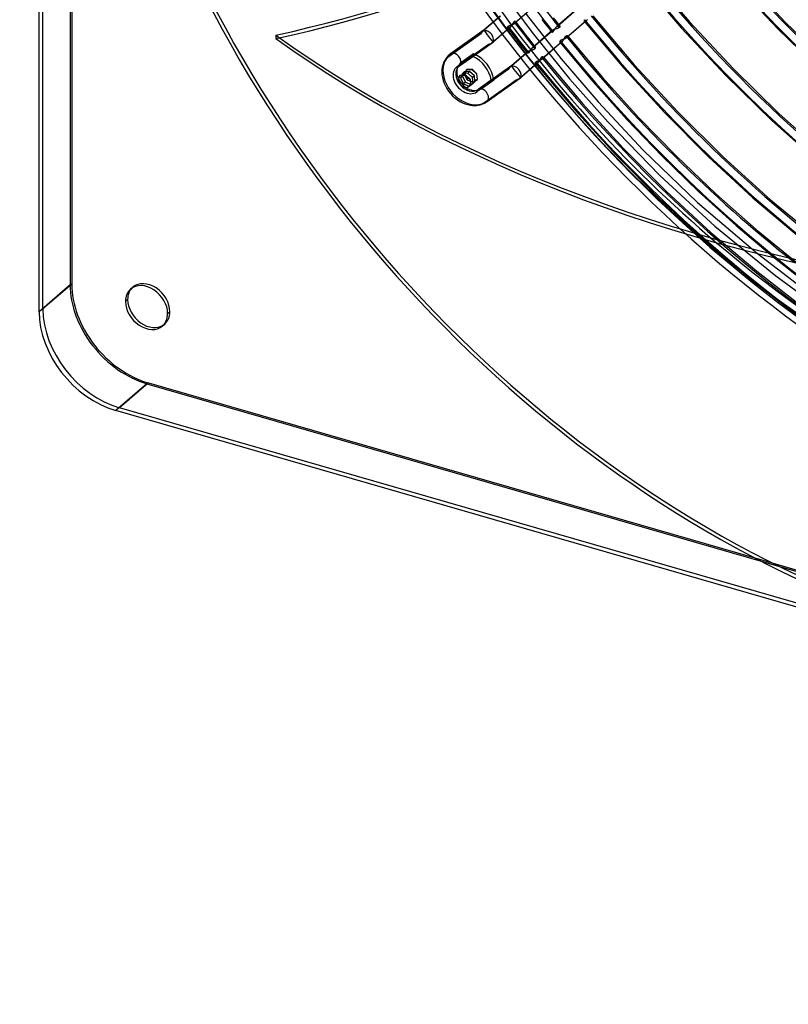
# Model space of a CAD drawing. Header units: millimetres. Extents: x -261 to 249, y -324 to 318.
# Tile 1 of 89: x -261 to -87, y -322 to -100. Entities that reach past the tile are written whole.
import ezdxf

# ---------------------------------------------------------------- set-up
doc = ezdxf.new("R2010")
doc.units = ezdxf.units.MM
doc.layers.add('MAIN-1', color=7, linetype='Continuous')
doc.layers.add('MAIN-2', color=7, linetype='Continuous')

msp = doc.modelspace()

# ---------------------------------------------------------------- linework, layer by layer
at = {"layer": 'MAIN-1'}
for p, q in [((-249.05, 302.55), (-249.05, -159.91)), ((-256.42, -166.16), (-256.42, 298.03)), ((-255.55, -165.54), (-255.55, 296.92)), ((-202.96, -103.76), (-202.95, -104.53)), ((-94.26, -153.06), (-83.02, -161.69)), ((-90.41, -154), (-82.69, -160.08)), ((-249.05, -159.91), (-255.55, -165.54)), ((-236.42, -163.41), (-236.92, -163.84)), ((-231.73, -182.23), (-238.23, -187.86)), ((-231.73, -182.23), (-94.9, -221.73)), ((225.09, -322.48), (-239.09, -188.48)), ((224.23, -321.36), (-238.23, -187.86))]:
    msp.add_line(p, q, dxfattribs=at)
for centre, major_axis, ratio, start_param, end_param in [((-50, -43.3), (-148.61, 171.6), 0.75, 0, 2.284521), ((-50, -43.3), (147.95, -170.84), 0.75, -3.141592, -0.857072), ((-278.36, 38.28), (-235.03, -2.24), 0.639927, 1.891266, 2.438799), ((-278.35, 37.51), (-235.03, -2.24), 0.639927, 1.891266, 2.438799), ((13.02, 18.54), (287.91, 2.74), 0.639927, -2.425126, -1.796807), ((-8.25, -7.14), (-147.95, 170.84), 0.75, 1.776077, 2.284521), ((-231.73, -164.91), (-13.09, 15.12), 0.75, 0.713724, 2.284521), ((-232.16, -165.22), (3.6, -4.16), 0.75, 0.713724, 3.141552), ((-232.16, -165.22), (3.6, -4.16), 0.75, 3.141552, 3.855317), ((-231.66, -164.79), (-3.6, 4.16), 0.75, 0.08026, 0.713724), ((-232.16, -165.22), (3.6, -4.16), 0.75, -2.427868, -0.000041), ((-231.66, -164.79), (-3.6, 4.16), 0.75, 0.713724, 3.061332), ((-239.09, -171.16), (13.09, -15.12), 0.75, -2.427868, -0.857072), ((-238.23, -170.54), (13.09, -15.12), 0.75, -2.427868, -0.857072), ((-232.16, -165.22), (3.6, -4.16), 0.75, -0.000041, 0.713724)]:
    msp.add_ellipse(centre, major_axis=major_axis, ratio=ratio, start_param=start_param, end_param=end_param, dxfattribs=at)
at = {"layer": 'MAIN-2'}
for p, q in [((-249.42, 304.09), (-249.42, -160.09)), ((-120.85, -91.05), (-111.4, -102.17)), ((-119.06, -89.66), (-109.64, -100.74)), ((-97.64, -90.54), (-88.04, -100.79)), ((-152.55, -93.13), (-144.84, -103.51)), ((-99.27, -92.1), (-89.63, -102.4)), ((-144.72, -97.31), (-149.09, -101.1)), ((-144.65, -97.25), (-149.02, -101.04)), ((-152.36, -99.45), (-155.98, -102.58)), ((-155.96, -102.57), (-152.3, -99.4)), ((-146.52, -98.99), (-138.6, -109.07)), ((-140.4, -99.82), (-139.68, -100.74)), ((-135.14, -97.95), (-139.52, -101.74)), ((-139.44, -101.68), (-135.07, -97.9)), ((-131.48, -99.35), (-122.11, -110.43)), ((-150.15, -102.02), (-154.24, -105.56)), ((-150.22, -102.07), (-153.89, -105.25)), ((-150.71, -101.97), (-150.7, -101.94)), ((-150.71, -101.99), (-150.71, -101.97)), ((-150.7, -102.02), (-150.71, -101.99)), ((-150.7, -101.91), (-150.69, -101.88)), ((-150.7, -101.94), (-150.7, -101.91)), ((-150.7, -102.04), (-150.7, -102.02)), ((-150.69, -102.06), (-150.7, -102.04)), ((-150.69, -101.88), (-150.67, -101.85)), ((-150.68, -102.09), (-150.69, -102.06)), ((-150.66, -102.1), (-150.68, -102.09)), ((-150.67, -101.85), (-150.66, -101.83)), ((-150.67, -102.1), (-149.97, -103.02)), ((-150.66, -101.83), (-150.64, -101.8)), ((-150.64, -102.12), (-150.66, -102.1)), ((-150.64, -101.8), (-150.61, -101.77)), ((-150.63, -102.14), (-150.64, -102.12)), ((-150.6, -102.15), (-150.63, -102.14)), ((-150.61, -101.77), (-150.58, -101.74)), ((-150.58, -102.16), (-150.6, -102.15)), ((-150.58, -101.74), (-150.55, -101.72)), ((-150.56, -102.17), (-150.58, -102.16)), ((-150.53, -102.17), (-150.56, -102.17)), ((-150.55, -101.72), (-150.51, -101.69)), ((-150.5, -102.18), (-150.53, -102.17)), ((-150.51, -101.69), (-150.46, -101.66)), ((-150.47, -102.18), (-150.5, -102.18)), ((-150.44, -102.17), (-150.47, -102.18)), ((-150.46, -101.66), (-150.42, -101.64)), ((-150.4, -102.16), (-150.44, -102.17)), ((-150.42, -101.64), (-150.37, -101.61)), ((-150.37, -102.15), (-150.4, -102.16)), ((-150.37, -101.61), (-150.31, -101.59)), ((-150.33, -102.14), (-150.37, -102.15)), ((-150.3, -102.12), (-150.33, -102.14)), ((-150.31, -101.59), (-150.26, -101.57)), ((-150.26, -102.1), (-150.3, -102.12)), ((-150.26, -101.57), (-150.2, -101.55)), ((-150.22, -102.07), (-150.26, -102.1)), ((-150.21, -102.07), (-150.22, -102.07)), ((-150.22, -102.07), (-150.22, -102.07)), ((-150.22, -102.07), (-150.22, -102.07)), ((-150.22, -102.07), (-150.22, -102.07)), ((-150.22, -102.07), (-150.22, -102.07)), ((-150.21, -102.06), (-150.21, -102.07)), ((-150.2, -102.06), (-150.21, -102.06)), ((-150.21, -102.07), (-150.21, -102.07)), ((-150.2, -101.55), (-150.14, -101.53)), ((-150.19, -102.05), (-150.2, -102.06)), ((-150.18, -102.04), (-150.19, -102.05)), ((-150.17, -102.03), (-150.18, -102.04)), ((-150.16, -102.02), (-150.17, -102.03)), ((-150.15, -102.02), (-150.16, -102.02)), ((-150.11, -101.98), (-150.15, -102.02)), ((-150.14, -101.53), (-150.08, -101.5)), ((-150.08, -101.94), (-150.11, -101.98)), ((-150.08, -101.5), (-150.02, -101.48)), ((-150.04, -101.91), (-150.08, -101.94)), ((-150, -101.86), (-150.04, -101.91)), ((-150.02, -101.48), (-149.96, -101.46)), ((-149.96, -101.82), (-150, -101.86)), ((-149.96, -101.46), (-149.9, -101.44)), ((-149.93, -101.77), (-149.96, -101.82)), ((-149.89, -101.73), (-149.93, -101.77)), ((-149.9, -101.44), (-149.83, -101.42)), ((-149.86, -101.68), (-149.89, -101.73)), ((-149.82, -101.63), (-149.86, -101.68)), ((-149.83, -101.42), (-149.77, -101.4)), ((-149.79, -101.57), (-149.82, -101.63)), ((-149.76, -101.52), (-149.79, -101.57)), ((-149.77, -101.4), (-149.7, -101.38)), ((-149.72, -101.47), (-149.76, -101.52)), ((-149.69, -101.42), (-149.72, -101.47)), ((-149.7, -101.38), (-149.64, -101.36)), ((-149.66, -101.36), (-149.69, -101.42)), ((-149.63, -101.31), (-149.66, -101.36)), ((-149.64, -101.36), (-149.58, -101.34)), ((-149.6, -101.26), (-149.63, -101.31)), ((-149.57, -101.21), (-149.6, -101.26)), ((-149.58, -101.34), (-149.52, -101.31)), ((-149.54, -101.16), (-149.57, -101.21)), ((-149.52, -101.11), (-149.54, -101.16)), ((-149.49, -101.06), (-149.52, -101.11)), ((-149.52, -101.31), (-149.46, -101.29)), ((-149.46, -101.01), (-149.49, -101.06)), ((-149.43, -100.97), (-149.46, -101.01)), ((-149.46, -101.29), (-149.4, -101.26)), ((-149.4, -100.93), (-149.43, -100.97)), ((-149.37, -100.88), (-149.4, -100.93)), ((-149.4, -101.26), (-149.34, -101.24)), ((-149.35, -100.84), (-149.37, -100.88)), ((-149.32, -100.81), (-149.35, -100.84)), ((-149.34, -101.24), (-149.29, -101.21)), ((-149.29, -100.77), (-149.32, -100.81)), ((-149.26, -100.74), (-149.29, -100.77)), ((-149.29, -101.21), (-149.23, -101.18)), ((-149.23, -100.72), (-149.26, -100.74)), ((-149.2, -100.69), (-149.23, -100.72)), ((-149.23, -101.18), (-149.18, -101.15)), ((-149.17, -100.67), (-149.2, -100.69)), ((-149.18, -101.15), (-149.14, -101.12)), ((-149.14, -100.66), (-149.17, -100.67)), ((-149.11, -100.64), (-149.14, -100.66)), ((-149.14, -101.12), (-149.09, -101.1)), ((-149.08, -100.63), (-149.11, -100.64)), ((-149.09, -101.1), (-149.08, -101.09)), ((-149.05, -100.63), (-149.08, -100.63)), ((-149.08, -101.09), (-149.07, -101.08)), ((-149.07, -101.08), (-149.06, -101.07)), ((-149.06, -101.07), (-149.05, -101.06)), ((-149.03, -100.63), (-149.05, -100.63)), ((-149.05, -101.06), (-149.03, -101.05)), ((-149, -100.63), (-149.03, -100.63)), ((-149.03, -101.05), (-149.02, -101.04)), ((-149.02, -101.04), (-148.99, -101.01)), ((-148.98, -100.63), (-149, -100.63)), ((-148.99, -101.01), (-148.96, -100.98)), ((-148.96, -100.64), (-148.98, -100.63)), ((-148.94, -100.65), (-148.96, -100.64)), ((-148.96, -100.98), (-148.94, -100.95)), ((-148.92, -100.66), (-148.94, -100.65)), ((-148.94, -100.95), (-148.92, -100.92)), ((-148.91, -100.68), (-148.92, -100.66)), ((-148.92, -100.92), (-148.9, -100.89)), ((-148.89, -100.69), (-148.91, -100.68)), ((-148.9, -100.69), (-148.19, -101.62)), ((-148.9, -100.89), (-148.89, -100.86)), ((-148.88, -100.71), (-148.89, -100.69)), ((-148.89, -100.86), (-148.88, -100.83)), ((-148.88, -100.73), (-148.88, -100.71)), ((-148.87, -100.76), (-148.88, -100.73)), ((-148.88, -100.83), (-148.87, -100.81)), ((-148.87, -100.78), (-148.87, -100.76)), ((-148.87, -100.81), (-148.87, -100.78)), ((-148.19, -101.62), (-147.48, -102.55)), ((-142.98, -100.19), (-142.18, -101.21)), ((-142.18, -101.21), (-141.47, -102.12)), ((-141.47, -102.12), (-140.75, -103.02)), ((-139.92, -102.24), (-139.88, -102.18)), ((-139.88, -102.18), (-139.84, -102.12)), ((-139.84, -102.12), (-139.81, -102.07)), ((-139.81, -102.07), (-139.77, -102.02)), ((-139.77, -102.02), (-139.73, -101.96)), ((-139.73, -101.96), (-139.69, -101.91)), ((-139.69, -101.91), (-139.64, -101.87)), ((-139.68, -100.74), (-138.95, -101.66)), ((-139.64, -101.87), (-139.6, -101.82)), ((-139.6, -101.82), (-139.56, -101.78)), ((-139.56, -101.78), (-139.52, -101.74)), ((-139.52, -101.74), (-139.51, -101.73)), ((-139.51, -101.73), (-139.49, -101.72)), ((-139.49, -101.72), (-139.48, -101.71)), ((-139.48, -101.71), (-139.47, -101.7)), ((-139.47, -101.7), (-139.46, -101.69)), ((-139.41, -102.22), (-139.47, -102.24)), ((-139.46, -101.69), (-139.44, -101.68)), ((-139.44, -101.68), (-139.4, -101.66)), ((-139.35, -102.2), (-139.41, -102.22)), ((-139.4, -101.66), (-139.36, -101.63)), ((-139.36, -101.63), (-139.32, -101.61)), ((-139.29, -102.18), (-139.35, -102.2)), ((-139.32, -101.61), (-139.28, -101.6)), ((-139.24, -102.16), (-139.29, -102.18)), ((-139.28, -101.6), (-139.24, -101.58)), ((-139.24, -101.58), (-139.21, -101.58)), ((-139.19, -102.13), (-139.24, -102.16)), ((-139.21, -101.58), (-139.17, -101.57)), ((-139.14, -102.11), (-139.19, -102.13)), ((-139.17, -101.57), (-139.14, -101.57)), ((-139.14, -101.57), (-139.11, -101.57)), ((-139.09, -102.08), (-139.14, -102.11)), ((-139.11, -101.57), (-139.08, -101.58)), ((-139.05, -102.06), (-139.09, -102.08)), ((-139.08, -101.58), (-139.05, -101.59)), ((-139.05, -101.59), (-139.02, -101.6)), ((-139.02, -102.03), (-139.05, -102.06)), ((-139.02, -101.6), (-139, -101.62)), ((-138.99, -102), (-139.02, -102.03)), ((-139, -101.62), (-138.97, -101.63)), ((-138.96, -101.97), (-138.99, -102)), ((-138.97, -101.63), (-138.96, -101.65)), ((-138.96, -101.65), (-138.94, -101.67)), ((-138.94, -101.95), (-138.96, -101.97)), ((-138.94, -101.67), (-138.93, -101.7)), ((-138.93, -101.92), (-138.94, -101.95)), ((-138.93, -101.7), (-138.91, -101.72)), ((-138.91, -101.89), (-138.93, -101.92)), ((-138.91, -101.72), (-138.91, -101.75)), ((-138.91, -101.75), (-138.9, -101.77)), ((-138.9, -101.83), (-138.91, -101.86)), ((-138.91, -101.86), (-138.91, -101.89)), ((-138.9, -101.77), (-138.9, -101.8)), ((-138.9, -101.8), (-138.9, -101.83)), ((-132.99, -100.57), (-137.37, -104.36)), ((-132.92, -100.52), (-137.29, -104.3)), ((-133.41, -100.41), (-133.42, -100.44)), ((-133.42, -100.44), (-133.42, -100.47)), ((-133.42, -100.47), (-133.42, -100.5)), ((-133.42, -100.5), (-133.41, -100.53)), ((-133.4, -100.38), (-133.41, -100.41)), ((-133.41, -100.53), (-133.41, -100.55)), ((-133.41, -100.55), (-133.39, -100.58)), ((-133.38, -100.35), (-133.4, -100.38)), ((-133.39, -100.58), (-133.38, -100.6)), ((-133.36, -100.32), (-133.38, -100.35)), ((-133.38, -100.6), (-133.36, -100.62)), ((-133.38, -100.6), (-124.47, -111.17)), ((-133.33, -100.29), (-133.36, -100.32)), ((-133.36, -100.62), (-133.34, -100.63)), ((-133.34, -100.63), (-133.32, -100.64)), ((-133.29, -100.25), (-133.33, -100.29)), ((-133.32, -100.64), (-133.3, -100.65)), ((-133.3, -100.65), (-133.27, -100.66)), ((-133.27, -100.66), (-133.24, -100.66)), ((-133.24, -100.66), (-133.21, -100.66)), ((-133.21, -100.66), (-133.18, -100.66)), ((-133.18, -100.66), (-133.14, -100.65)), ((-133.14, -100.65), (-133.11, -100.63)), ((-133.11, -100.63), (-133.07, -100.62)), ((-133.07, -100.62), (-133.03, -100.6)), ((-133.03, -100.6), (-132.99, -100.57)), ((-132.99, -100.57), (-132.98, -100.56)), ((-132.98, -100.56), (-132.97, -100.55)), ((-132.97, -100.55), (-132.96, -100.55)), ((-132.96, -100.55), (-132.95, -100.54)), ((-132.95, -100.54), (-132.94, -100.53)), ((-132.94, -100.53), (-132.92, -100.52)), ((-132.92, -100.52), (-132.88, -100.48)), ((-132.88, -100.48), (-132.83, -100.43)), ((-132.83, -100.43), (-132.79, -100.38)), ((-132.79, -100.38), (-132.75, -100.33)), ((-132.75, -100.33), (-132.7, -100.27)), ((-132.7, -100.27), (-132.66, -100.21)), ((-111.4, -102.17), (-101.46, -112.84)), ((-109.64, -100.74), (-99.73, -111.37)), ((-88.04, -100.79), (-78.02, -110.55)), ((-156.77, -103.49), (-163.86, -108.53)), ((-155.96, -102.57), (-163.58, -107.99)), ((-163.52, -107.94), (-155.97, -102.57)), ((-156.1, -102.68), (-156.46, -102.99)), ((-156.39, -102.94), (-155.96, -102.57)), ((-149.97, -103.02), (-149.27, -103.93)), ((-149.27, -103.93), (-148.48, -104.95)), ((-147.48, -102.55), (-146.69, -103.57)), ((-146.69, -103.57), (-145.9, -104.58)), ((-140.64, -102.71), (-145.02, -106.51)), ((-144.94, -106.45), (-140.57, -102.66)), ((-144.84, -103.51), (-136.68, -113.59)), ((-140.77, -102.9), (-140.78, -102.92)), ((-140.78, -102.92), (-140.78, -102.94)), ((-140.78, -102.94), (-140.78, -102.96)), ((-140.78, -102.96), (-140.77, -102.98)), ((-140.76, -102.87), (-140.77, -102.9)), ((-140.77, -102.98), (-140.77, -103)), ((-140.77, -103), (-140.76, -103.02)), ((-140.75, -102.85), (-140.76, -102.87)), ((-140.76, -103.02), (-140.75, -103.03)), ((-140.74, -102.82), (-140.75, -102.85)), ((-140.75, -103.03), (-140.73, -103.04)), ((-140.72, -102.79), (-140.74, -102.82)), ((-140.73, -103.04), (-140.72, -103.05)), ((-140.69, -102.77), (-140.72, -102.79)), ((-140.72, -103.05), (-140.7, -103.06)), ((-140.7, -103.06), (-140.68, -103.07)), ((-140.67, -102.74), (-140.69, -102.77)), ((-140.68, -103.07), (-140.66, -103.07)), ((-140.64, -102.71), (-140.67, -102.74)), ((-140.66, -103.07), (-140.63, -103.07)), ((-140.63, -102.71), (-140.64, -102.71)), ((-140.62, -102.7), (-140.63, -102.71)), ((-140.63, -103.07), (-140.61, -103.07)), ((-140.61, -102.69), (-140.62, -102.7)), ((-140.6, -102.68), (-140.61, -102.69)), ((-140.61, -103.07), (-140.58, -103.06)), ((-140.58, -102.67), (-140.6, -102.68)), ((-140.57, -102.66), (-140.58, -102.67)), ((-140.58, -103.06), (-140.55, -103.05)), ((-140.56, -102.66), (-140.57, -102.66)), ((-140.57, -102.66), (-140.57, -102.66)), ((-140.57, -102.66), (-140.57, -102.66)), ((-140.57, -102.66), (-140.57, -102.66)), ((-140.51, -102.62), (-140.56, -102.65)), ((-140.56, -102.65), (-140.56, -102.65)), ((-140.56, -102.65), (-140.56, -102.65)), ((-140.56, -102.65), (-140.56, -102.66)), ((-140.55, -103.05), (-140.52, -103.04)), ((-140.52, -103.04), (-140.49, -103.02)), ((-140.47, -102.59), (-140.51, -102.62)), ((-140.49, -103.02), (-140.46, -103)), ((-140.41, -102.57), (-140.47, -102.59)), ((-140.46, -103), (-140.43, -102.97)), ((-140.43, -102.97), (-140.4, -102.94)), ((-140.36, -102.54), (-140.41, -102.57)), ((-140.4, -102.94), (-140.37, -102.91)), ((-140.37, -102.91), (-140.33, -102.87)), ((-140.3, -102.51), (-140.36, -102.54)), ((-140.33, -102.87), (-140.3, -102.83)), ((-140.24, -102.49), (-140.3, -102.51)), ((-140.3, -102.83), (-140.26, -102.78)), ((-140.26, -102.78), (-140.23, -102.73)), ((-140.18, -102.46), (-140.24, -102.49)), ((-140.23, -102.73), (-140.2, -102.68)), ((-140.2, -102.68), (-140.16, -102.63)), ((-140.12, -102.44), (-140.18, -102.46)), ((-140.16, -102.63), (-140.13, -102.58)), ((-140.13, -102.58), (-140.1, -102.52)), ((-140.06, -102.42), (-140.12, -102.44)), ((-140.1, -102.52), (-140.06, -102.46)), ((-139.99, -102.4), (-140.06, -102.42)), ((-140.06, -102.46), (-140.03, -102.41)), ((-140.03, -102.41), (-139.99, -102.35)), ((-139.99, -102.35), (-139.96, -102.29)), ((-139.93, -102.37), (-139.99, -102.4)), ((-139.96, -102.29), (-139.92, -102.24)), ((-139.86, -102.35), (-139.93, -102.37)), ((-139.79, -102.33), (-139.86, -102.35)), ((-139.73, -102.32), (-139.79, -102.33)), ((-139.66, -102.3), (-139.73, -102.32)), ((-139.6, -102.28), (-139.66, -102.3)), ((-139.53, -102.26), (-139.6, -102.28)), ((-139.47, -102.24), (-139.53, -102.26)), ((-137.87, -104.47), (-137.84, -104.42)), ((-137.84, -104.42), (-137.81, -104.37)), ((-137.81, -104.37), (-137.78, -104.32)), ((-137.78, -104.32), (-137.76, -104.27)), ((-137.76, -104.27), (-137.73, -104.22)), ((-137.73, -104.22), (-137.7, -104.17)), ((-137.7, -104.17), (-137.67, -104.13)), ((-137.67, -104.13), (-137.65, -104.09)), ((-137.65, -104.09), (-137.62, -104.05)), ((-137.62, -104.05), (-137.59, -104.01)), ((-137.59, -104.01), (-137.56, -103.98)), ((-137.56, -103.98), (-137.53, -103.95)), ((-137.53, -103.95), (-137.5, -103.92)), ((-137.46, -104.42), (-137.51, -104.45)), ((-137.5, -103.92), (-137.47, -103.9)), ((-137.47, -103.9), (-137.44, -103.88)), ((-137.41, -104.39), (-137.46, -104.42)), ((-137.44, -103.88), (-137.41, -103.86)), ((-137.41, -103.86), (-137.39, -103.85)), ((-137.37, -104.36), (-137.41, -104.39)), ((-137.39, -103.85), (-137.36, -103.84)), ((-137.36, -104.35), (-137.37, -104.36)), ((-137.36, -103.84), (-137.33, -103.83)), ((-137.34, -104.34), (-137.36, -104.35)), ((-137.33, -104.33), (-137.34, -104.34)), ((-137.33, -103.83), (-137.3, -103.83)), ((-137.32, -104.32), (-137.33, -104.33)), ((-137.31, -104.31), (-137.32, -104.32)), ((-137.29, -104.3), (-137.31, -104.31)), ((-137.3, -103.83), (-137.28, -103.83)), ((-137.26, -104.27), (-137.29, -104.3)), ((-137.28, -103.83), (-137.26, -103.84)), ((-137.26, -103.84), (-137.23, -103.84)), ((-137.23, -104.24), (-137.26, -104.27)), ((-137.23, -103.84), (-137.21, -103.85)), ((-137.21, -104.21), (-137.23, -104.24)), ((-137.21, -103.85), (-137.19, -103.86)), ((-137.19, -104.18), (-137.21, -104.21)), ((-137.19, -103.86), (-137.18, -103.88)), ((-137.17, -104.15), (-137.19, -104.18)), ((-137.18, -103.88), (-137.16, -103.89)), ((-137.15, -104.13), (-137.17, -104.15)), ((-137.16, -103.89), (-137.15, -103.91)), ((-137.16, -103.9), (-129.28, -113.28)), ((-137.15, -103.91), (-137.14, -103.93)), ((-137.14, -104.1), (-137.15, -104.13)), ((-137.14, -103.93), (-137.13, -103.95)), ((-137.13, -104.07), (-137.14, -104.1)), ((-137.13, -103.95), (-137.12, -103.97)), ((-137.12, -104.04), (-137.13, -104.07)), ((-137.12, -103.97), (-137.12, -103.99)), ((-137.12, -103.99), (-137.12, -104.02)), ((-137.12, -104.02), (-137.12, -104.04)), ((-89.63, -102.4), (-79.56, -112.2)), ((-162.06, -110.85), (-154.97, -105.8)), ((-161.56, -110.7), (-154.01, -105.34)), ((-158.52, -108.54), (-153.89, -105.25)), ((-153.89, -105.25), (-154.31, -105.61)), ((-148.48, -104.95), (-147.68, -105.97)), ((-147.68, -105.97), (-146.97, -106.88)), ((-145.9, -104.58), (-145.18, -105.5)), ((-145.17, -106.66), (-145.21, -106.7)), ((-145.18, -105.5), (-144.45, -106.42)), ((-145.13, -106.62), (-145.17, -106.66)), ((-145.09, -106.58), (-145.13, -106.62)), ((-145.06, -106.54), (-145.09, -106.58)), ((-145.02, -106.51), (-145.06, -106.54)), ((-145.01, -106.5), (-145.02, -106.51)), ((-144.99, -106.49), (-145.01, -106.5)), ((-144.98, -106.47), (-144.99, -106.49)), ((-144.97, -106.46), (-144.98, -106.47)), ((-144.96, -106.46), (-144.97, -106.46)), ((-144.94, -106.45), (-144.96, -106.46)), ((-144.9, -106.42), (-144.94, -106.45)), ((-144.86, -106.39), (-144.9, -106.42)), ((-144.82, -106.37), (-144.86, -106.39)), ((-144.78, -106.36), (-144.82, -106.37)), ((-144.74, -106.35), (-144.78, -106.36)), ((-144.71, -106.34), (-144.74, -106.35)), ((-144.67, -106.33), (-144.71, -106.34)), ((-144.64, -106.33), (-144.67, -106.33)), ((-144.61, -106.34), (-144.64, -106.33)), ((-144.58, -106.34), (-144.61, -106.34)), ((-144.55, -106.35), (-144.58, -106.34)), ((-144.52, -106.36), (-144.55, -106.35)), ((-144.5, -106.38), (-144.52, -106.36)), ((-144.47, -106.4), (-144.5, -106.38)), ((-144.46, -106.42), (-144.47, -106.4)), ((-144.44, -106.44), (-144.46, -106.42)), ((-144.43, -106.46), (-144.44, -106.44)), ((-144.41, -106.48), (-144.43, -106.46)), ((-144.43, -106.68), (-144.41, -106.65)), ((-144.41, -106.51), (-144.41, -106.48)), ((-144.4, -106.53), (-144.41, -106.51)), ((-144.41, -106.62), (-144.4, -106.59)), ((-144.41, -106.65), (-144.41, -106.62)), ((-144.4, -106.56), (-144.4, -106.53)), ((-144.4, -106.59), (-144.4, -106.56)), ((-138.49, -105.33), (-142.87, -109.12)), ((-138.42, -105.28), (-142.79, -109.06)), ((-138.91, -105.18), (-138.92, -105.21)), ((-138.92, -105.21), (-138.92, -105.24)), ((-138.92, -105.24), (-138.92, -105.26)), ((-138.92, -105.26), (-138.91, -105.29)), ((-138.9, -105.14), (-138.91, -105.18)), ((-138.91, -105.29), (-138.91, -105.32)), ((-138.91, -105.32), (-138.89, -105.34)), ((-138.88, -105.11), (-138.9, -105.14)), ((-138.89, -105.34), (-138.88, -105.36)), ((-138.86, -105.08), (-138.88, -105.11)), ((-138.88, -105.36), (-138.86, -105.38)), ((-138.88, -105.36), (-131.48, -114.19)), ((-138.83, -105.05), (-138.86, -105.08)), ((-138.86, -105.38), (-138.84, -105.39)), ((-138.84, -105.39), (-138.82, -105.41)), ((-138.79, -105.02), (-138.83, -105.05)), ((-138.82, -105.41), (-138.8, -105.42)), ((-138.8, -105.42), (-138.77, -105.42)), ((-138.76, -104.99), (-138.79, -105.02)), ((-138.77, -105.42), (-138.74, -105.42)), ((-138.72, -104.96), (-138.76, -104.99)), ((-138.74, -105.42), (-138.71, -105.42)), ((-138.68, -104.94), (-138.72, -104.96)), ((-138.71, -105.42), (-138.68, -105.42)), ((-138.64, -104.91), (-138.68, -104.94)), ((-138.68, -105.42), (-138.64, -105.41)), ((-138.59, -104.89), (-138.64, -104.91)), ((-138.64, -105.41), (-138.61, -105.4)), ((-138.61, -105.4), (-138.57, -105.38)), ((-138.54, -104.87), (-138.59, -104.89)), ((-138.57, -105.38), (-138.53, -105.36)), ((-138.49, -104.84), (-138.54, -104.87)), ((-138.53, -105.36), (-138.49, -105.33)), ((-138.43, -104.82), (-138.49, -104.84)), ((-138.49, -105.33), (-138.48, -105.32)), ((-138.49, -105.33), (-138.49, -105.33)), ((-138.48, -105.32), (-138.47, -105.32)), ((-138.47, -105.32), (-138.46, -105.31)), ((-138.46, -105.31), (-138.45, -105.3)), ((-138.46, -105.31), (-138.46, -105.31)), ((-138.45, -105.3), (-138.44, -105.29)), ((-138.44, -105.29), (-138.44, -105.29)), ((-138.44, -105.29), (-138.44, -105.29)), ((-138.44, -105.29), (-138.43, -105.29)), ((-138.38, -104.8), (-138.43, -104.82)), ((-138.43, -105.29), (-138.43, -105.28)), ((-138.43, -105.28), (-138.43, -105.28)), ((-138.43, -105.28), (-138.42, -105.28)), ((-138.42, -105.28), (-138.39, -105.25)), ((-138.39, -105.25), (-138.35, -105.21)), ((-138.32, -104.78), (-138.38, -104.8)), ((-138.35, -105.21), (-138.32, -105.17)), ((-138.26, -104.76), (-138.32, -104.78)), ((-138.32, -105.17), (-138.28, -105.13)), ((-138.28, -105.13), (-138.25, -105.09)), ((-138.2, -104.74), (-138.26, -104.76)), ((-138.25, -105.09), (-138.21, -105.04)), ((-138.21, -105.04), (-138.18, -105)), ((-138.14, -104.72), (-138.2, -104.74)), ((-138.18, -105), (-138.14, -104.95)), ((-138.08, -104.69), (-138.14, -104.72)), ((-138.14, -104.95), (-138.11, -104.9)), ((-138.11, -104.9), (-138.08, -104.84)), ((-138.02, -104.67), (-138.08, -104.69)), ((-138.08, -104.84), (-138.04, -104.79)), ((-138.04, -104.79), (-138.01, -104.74)), ((-137.96, -104.65), (-138.02, -104.67)), ((-138.01, -104.74), (-137.98, -104.68)), ((-137.98, -104.68), (-137.95, -104.63)), ((-137.9, -104.63), (-137.96, -104.65)), ((-137.95, -104.63), (-137.92, -104.58)), ((-137.92, -104.58), (-137.89, -104.52)), ((-137.84, -104.6), (-137.9, -104.63)), ((-137.89, -104.52), (-137.87, -104.47)), ((-137.78, -104.58), (-137.84, -104.6)), ((-137.72, -104.55), (-137.78, -104.58)), ((-137.67, -104.53), (-137.72, -104.55)), ((-137.61, -104.5), (-137.67, -104.53)), ((-137.56, -104.48), (-137.61, -104.5)), ((-137.51, -104.45), (-137.56, -104.48)), ((-164.49, -108.87), (-164.71, -109.19)), ((-164.34, -108.69), (-164.49, -108.87)), ((-164.18, -108.51), (-164.34, -108.69)), ((-163.86, -108.21), (-164.18, -108.51)), ((-163.81, -108.16), (-163.86, -108.21)), ((-163.75, -108.12), (-163.81, -108.16)), ((-163.69, -108.07), (-163.75, -108.12)), ((-163.64, -108.03), (-163.69, -108.07)), ((-163.58, -107.99), (-163.64, -108.03)), ((-163.52, -107.94), (-163.58, -107.99)), ((-161.5, -110.66), (-158.52, -108.54)), ((-158.37, -107.96), (-161.2, -109.97)), ((-158.52, -108.54), (-158.48, -108.51)), ((-158.48, -108.51), (-158.45, -108.47)), ((-158.45, -108.47), (-158.42, -108.43)), ((-158.42, -108.43), (-158.39, -108.39)), ((-158.39, -108.39), (-158.37, -108.35)), ((-158.35, -108), (-158.37, -107.96)), ((-158.37, -108.35), (-158.35, -108.31)), ((-158.34, -108.04), (-158.35, -108)), ((-158.35, -108.31), (-158.34, -108.27)), ((-158.33, -108.09), (-158.34, -108.04)), ((-158.34, -108.27), (-158.33, -108.22)), ((-158.33, -108.13), (-158.33, -108.09)), ((-158.33, -108.18), (-158.33, -108.13)), ((-158.33, -108.22), (-158.33, -108.18)), ((-146.14, -107.48), (-149.75, -110.6)), ((-149.74, -110.6), (-146.07, -107.42)), ((-146.97, -106.88), (-146.25, -107.78)), ((-146.28, -107.69), (-146.27, -107.66)), ((-146.28, -107.71), (-146.28, -107.69)), ((-146.28, -107.74), (-146.28, -107.71)), ((-146.27, -107.76), (-146.28, -107.74)), ((-146.27, -107.66), (-146.26, -107.63)), ((-146.26, -107.78), (-146.27, -107.76)), ((-146.26, -107.63), (-146.25, -107.6)), ((-146.24, -107.8), (-146.26, -107.78)), ((-146.25, -107.6), (-146.23, -107.57)), ((-146.23, -107.81), (-146.24, -107.8)), ((-146.23, -107.57), (-146.2, -107.54)), ((-146.21, -107.82), (-146.23, -107.81)), ((-146.18, -107.83), (-146.21, -107.82)), ((-146.2, -107.54), (-146.17, -107.51)), ((-146.16, -107.83), (-146.18, -107.83)), ((-146.17, -107.51), (-146.14, -107.48)), ((-146.13, -107.83), (-146.16, -107.83)), ((-146.14, -107.48), (-146.13, -107.47)), ((-146.13, -107.47), (-146.12, -107.46)), ((-146.1, -107.83), (-146.13, -107.83)), ((-146.12, -107.46), (-146.11, -107.45)), ((-146.11, -107.45), (-146.1, -107.44)), ((-146.1, -107.44), (-146.08, -107.43)), ((-146.07, -107.82), (-146.1, -107.83)), ((-146.08, -107.43), (-146.07, -107.42)), ((-146.07, -107.42), (-146.07, -107.42)), ((-146.07, -107.42), (-146.07, -107.42)), ((-146.07, -107.42), (-146.07, -107.42)), ((-146.07, -107.42), (-146.06, -107.42)), ((-146.04, -107.81), (-146.07, -107.82)), ((-146.06, -107.41), (-146.02, -107.39)), ((-146.06, -107.42), (-146.06, -107.41)), ((-146.06, -107.42), (-146.06, -107.42)), ((-146.06, -107.42), (-146.06, -107.42)), ((-146, -107.79), (-146.04, -107.81)), ((-146.02, -107.39), (-145.98, -107.36)), ((-145.97, -107.76), (-146, -107.79)), ((-145.98, -107.36), (-145.93, -107.34)), ((-145.93, -107.74), (-145.97, -107.76)), ((-145.93, -107.34), (-145.89, -107.32)), ((-145.9, -107.71), (-145.93, -107.74)), ((-145.87, -107.68), (-145.9, -107.71)), ((-145.89, -107.32), (-145.84, -107.29)), ((-145.84, -107.64), (-145.87, -107.68)), ((-145.84, -107.29), (-145.79, -107.27)), ((-145.81, -107.61), (-145.84, -107.64)), ((-145.78, -107.57), (-145.81, -107.61)), ((-145.79, -107.27), (-145.74, -107.25)), ((-145.75, -107.53), (-145.78, -107.57)), ((-145.72, -107.48), (-145.75, -107.53)), ((-145.74, -107.25), (-145.68, -107.23)), ((-145.69, -107.44), (-145.72, -107.48)), ((-145.66, -107.39), (-145.69, -107.44)), ((-145.68, -107.23), (-145.63, -107.21)), ((-145.63, -107.34), (-145.66, -107.39)), ((-145.63, -107.21), (-145.58, -107.19)), ((-145.6, -107.29), (-145.63, -107.34)), ((-145.57, -107.24), (-145.6, -107.29)), ((-145.58, -107.19), (-145.52, -107.17)), ((-145.54, -107.19), (-145.57, -107.24)), ((-145.51, -107.14), (-145.54, -107.19)), ((-145.52, -107.17), (-145.46, -107.15)), ((-145.48, -107.09), (-145.51, -107.14)), ((-145.45, -107.04), (-145.48, -107.09)), ((-145.46, -107.15), (-145.41, -107.13)), ((-145.41, -106.99), (-145.45, -107.04)), ((-145.38, -106.94), (-145.41, -106.99)), ((-145.41, -107.13), (-145.35, -107.11)), ((-145.35, -106.89), (-145.38, -106.94)), ((-145.31, -106.84), (-145.35, -106.89)), ((-145.35, -107.11), (-145.29, -107.1)), ((-145.28, -106.79), (-145.31, -106.84)), ((-145.29, -107.1), (-145.23, -107.08)), ((-145.24, -106.75), (-145.28, -106.79)), ((-145.21, -106.7), (-145.24, -106.75)), ((-145.23, -107.08), (-145.18, -107.06)), ((-145.18, -107.06), (-145.12, -107.05)), ((-145.12, -107.05), (-145.06, -107.03)), ((-145.06, -107.03), (-145.01, -107.01)), ((-145.01, -107.01), (-144.95, -107)), ((-144.95, -107), (-144.9, -106.98)), ((-144.9, -106.98), (-144.85, -106.96)), ((-144.85, -106.96), (-144.8, -106.94)), ((-144.8, -106.94), (-144.75, -106.93)), ((-144.75, -106.93), (-144.7, -106.91)), ((-144.7, -106.91), (-144.66, -106.89)), ((-144.66, -106.89), (-144.62, -106.86)), ((-144.62, -106.86), (-144.58, -106.84)), ((-144.58, -106.84), (-144.55, -106.82)), ((-144.55, -106.82), (-144.52, -106.79)), ((-144.52, -106.79), (-144.49, -106.76)), ((-144.49, -106.76), (-144.46, -106.74)), ((-144.46, -106.74), (-144.44, -106.71)), ((-144.44, -106.71), (-144.43, -106.68)), ((-143.15, -108.85), (-143.17, -108.89)), ((-143.12, -108.81), (-143.15, -108.85)), ((-143.09, -108.77), (-143.12, -108.81)), ((-143.06, -108.74), (-143.09, -108.77)), ((-143.03, -108.71), (-143.06, -108.74)), ((-143, -108.68), (-143.03, -108.71)), ((-142.97, -108.66), (-143, -108.68)), ((-142.94, -108.64), (-142.97, -108.66)), ((-142.91, -108.62), (-142.94, -108.64)), ((-142.88, -108.61), (-142.91, -108.62)), ((-142.85, -108.6), (-142.88, -108.61)), ((-142.82, -108.6), (-142.85, -108.6)), ((-142.79, -108.6), (-142.82, -108.6)), ((-142.77, -108.6), (-142.79, -108.6)), ((-142.74, -108.6), (-142.77, -108.6)), ((-142.72, -108.61), (-142.74, -108.6)), ((-142.7, -108.62), (-142.72, -108.61)), ((-142.68, -108.64), (-142.7, -108.62)), ((-142.66, -108.65), (-142.68, -108.64)), ((-142.65, -108.67), (-142.66, -108.65)), ((-142.66, -108.66), (-133.8, -119.17)), ((-142.64, -108.69), (-142.65, -108.67)), ((-142.65, -108.9), (-142.64, -108.86)), ((-142.63, -108.72), (-142.64, -108.69)), ((-142.64, -108.86), (-142.63, -108.83)), ((-142.62, -108.74), (-142.63, -108.72)), ((-142.63, -108.83), (-142.62, -108.8)), ((-142.62, -108.77), (-142.62, -108.74)), ((-142.62, -108.8), (-142.62, -108.77)), ((-165.38, -110.78), (-165.46, -111.19)), ((-165.36, -110.71), (-165.38, -110.78)), ((-165.25, -110.32), (-165.36, -110.71)), ((-165.11, -109.95), (-165.25, -110.32)), ((-164.99, -109.69), (-165.11, -109.95)), ((-164.86, -109.43), (-164.99, -109.69)), ((-164.71, -109.19), (-164.86, -109.43)), ((-161.63, -110.76), (-161.64, -110.77)), ((-161.61, -110.75), (-161.63, -110.76)), ((-161.6, -110.74), (-161.61, -110.75)), ((-161.59, -110.73), (-161.6, -110.74)), ((-161.57, -110.72), (-161.59, -110.73)), ((-161.56, -110.7), (-161.57, -110.72)), ((-149.74, -110.6), (-154.37, -113.89)), ((-154.31, -113.85), (-149.75, -110.6)), ((-149.87, -110.71), (-150.23, -111.02)), ((-150.16, -110.96), (-149.74, -110.6)), ((-143.92, -110.04), (-148.01, -113.58)), ((-143.99, -110.1), (-147.66, -113.27)), ((-144.42, -109.97), (-144.41, -109.94)), ((-144.42, -110), (-144.42, -109.97)), ((-144.42, -110.03), (-144.42, -110)), ((-144.41, -110.06), (-144.42, -110.03)), ((-144.41, -109.94), (-144.4, -109.91)), ((-144.41, -110.08), (-144.41, -110.06)), ((-144.39, -110.1), (-144.41, -110.08)), ((-144.4, -109.91), (-144.38, -109.87)), ((-144.38, -110.12), (-144.39, -110.1)), ((-144.38, -109.87), (-144.36, -109.84)), ((-144.36, -110.14), (-144.38, -110.12)), ((-144.38, -110.12), (-135.46, -120.7)), ((-144.36, -109.84), (-144.33, -109.81)), ((-144.34, -110.16), (-144.36, -110.14)), ((-144.32, -110.17), (-144.34, -110.16)), ((-144.33, -109.81), (-144.29, -109.78)), ((-144.3, -110.18), (-144.32, -110.17)), ((-144.27, -110.19), (-144.3, -110.18)), ((-144.29, -109.78), (-144.26, -109.75)), ((-144.24, -110.19), (-144.27, -110.19)), ((-144.26, -109.75), (-144.22, -109.73)), ((-144.21, -110.19), (-144.24, -110.19)), ((-144.22, -109.73), (-144.18, -109.7)), ((-144.18, -110.18), (-144.21, -110.19)), ((-144.18, -109.7), (-144.14, -109.68)), ((-144.14, -110.17), (-144.18, -110.18)), ((-144.14, -109.68), (-144.09, -109.65)), ((-144.11, -110.16), (-144.14, -110.17)), ((-144.07, -110.14), (-144.11, -110.16)), ((-144.09, -109.65), (-144.04, -109.63)), ((-144.03, -110.12), (-144.07, -110.14)), ((-144.04, -109.63), (-143.99, -109.61)), ((-143.99, -110.1), (-144.03, -110.12)), ((-143.99, -109.61), (-143.93, -109.58)), ((-143.98, -110.09), (-143.99, -110.09)), ((-143.99, -110.09), (-143.99, -110.1)), ((-143.97, -110.08), (-143.98, -110.09)), ((-143.96, -110.08), (-143.97, -110.08)), ((-143.95, -110.06), (-143.96, -110.07)), ((-143.96, -110.07), (-143.96, -110.08)), ((-143.94, -110.06), (-143.95, -110.06)), ((-143.93, -110.05), (-143.94, -110.05)), ((-143.94, -110.05), (-143.94, -110.06)), ((-143.94, -110.06), (-143.94, -110.06)), ((-143.93, -109.58), (-143.88, -109.56)), ((-143.92, -110.04), (-143.93, -110.05)), ((-143.93, -110.05), (-143.93, -110.05)), ((-143.93, -110.05), (-143.93, -110.05)), ((-143.89, -110.01), (-143.92, -110.04)), ((-143.85, -109.97), (-143.89, -110.01)), ((-143.88, -109.56), (-143.82, -109.54)), ((-143.82, -109.94), (-143.85, -109.97)), ((-143.82, -109.54), (-143.76, -109.52)), ((-143.78, -109.9), (-143.82, -109.94)), ((-143.75, -109.85), (-143.78, -109.9)), ((-143.76, -109.52), (-143.7, -109.5)), ((-143.71, -109.81), (-143.75, -109.85)), ((-143.68, -109.76), (-143.71, -109.81)), ((-143.7, -109.5), (-143.64, -109.48)), ((-143.64, -109.71), (-143.68, -109.76)), ((-143.64, -109.48), (-143.58, -109.46)), ((-143.61, -109.66), (-143.64, -109.71)), ((-143.58, -109.61), (-143.61, -109.66)), ((-143.58, -109.46), (-143.52, -109.44)), ((-143.54, -109.55), (-143.58, -109.61)), ((-143.51, -109.5), (-143.54, -109.55)), ((-143.52, -109.44), (-143.46, -109.41)), ((-143.48, -109.45), (-143.51, -109.5)), ((-143.45, -109.39), (-143.48, -109.45)), ((-143.46, -109.41), (-143.4, -109.39)), ((-143.42, -109.34), (-143.45, -109.39)), ((-143.39, -109.29), (-143.42, -109.34)), ((-143.4, -109.39), (-143.34, -109.37)), ((-143.37, -109.23), (-143.39, -109.29)), ((-143.34, -109.18), (-143.37, -109.23)), ((-143.31, -109.13), (-143.34, -109.18)), ((-143.34, -109.37), (-143.28, -109.34)), ((-143.28, -109.08), (-143.31, -109.13)), ((-143.26, -109.03), (-143.28, -109.08)), ((-143.28, -109.34), (-143.22, -109.32)), ((-143.23, -108.98), (-143.26, -109.03)), ((-143.2, -108.94), (-143.23, -108.98)), ((-143.22, -109.32), (-143.17, -109.29)), ((-143.17, -108.89), (-143.2, -108.94)), ((-143.17, -109.29), (-143.11, -109.27)), ((-143.11, -109.27), (-143.06, -109.24)), ((-143.06, -109.24), (-143.01, -109.21)), ((-143.01, -109.21), (-142.96, -109.18)), ((-142.96, -109.18), (-142.91, -109.15)), ((-142.91, -109.15), (-142.87, -109.12)), ((-142.87, -109.12), (-142.86, -109.11)), ((-142.86, -109.11), (-142.84, -109.1)), ((-142.84, -109.1), (-142.83, -109.09)), ((-142.83, -109.09), (-142.82, -109.08)), ((-142.82, -109.08), (-142.81, -109.07)), ((-142.81, -109.07), (-142.79, -109.06)), ((-142.79, -109.06), (-142.76, -109.03)), ((-142.76, -109.03), (-142.72, -109)), ((-142.72, -109), (-142.7, -108.96)), ((-142.7, -108.96), (-142.67, -108.93)), ((-142.67, -108.93), (-142.65, -108.9)), ((-138.6, -109.07), (-130.27, -118.82)), ((-122.11, -110.43), (-112.26, -121.07)), ((-165.51, -111.63), (-165.52, -112.07)), ((-165.46, -111.19), (-165.51, -111.63)), ((-162.03, -112.84), (-161.99, -113.01)), ((-161.99, -113.01), (-161.93, -113.17)), ((-161.93, -113.17), (-161.87, -113.34)), ((-161.86, -113.92), (-161.44, -112.84)), ((-161.81, -113.88), (-161.39, -112.8)), ((-161.44, -112.84), (-160.23, -112.77)), ((-161.39, -112.8), (-161.44, -112.84)), ((-161.39, -112.8), (-160.18, -112.73)), ((-160.89, -112.37), (-161.31, -113.45)), ((-160.88, -113.08), (-161.31, -113.45)), ((-160.46, -112), (-160.89, -112.37)), ((-159.68, -112.29), (-160.89, -112.37)), ((-160.46, -112), (-160.88, -113.08)), ((-160.88, -113.08), (-160.2, -114.35)), ((-159.26, -111.93), (-160.46, -112)), ((-160.38, -112.65), (-159.96, -111.57)), ((-160.33, -112.6), (-160.38, -112.65)), ((-159.7, -113.92), (-160.38, -112.65)), ((-159.91, -111.52), (-160.33, -112.6)), ((-160.33, -112.6), (-159.65, -113.88)), ((-160.18, -112.73), (-160.23, -112.77)), ((-160.23, -112.77), (-159.15, -113.76)), ((-160.18, -112.73), (-159.1, -113.71)), ((-159.96, -111.57), (-158.76, -111.49)), ((-159.91, -111.52), (-159.96, -111.57)), ((-158.71, -111.45), (-159.91, -111.52)), ((-159.26, -111.93), (-159.68, -112.29)), ((-158.6, -113.28), (-159.68, -112.29)), ((-158.18, -112.91), (-159.26, -111.93)), ((-158.71, -111.45), (-158.76, -111.49)), ((-158.76, -111.49), (-157.68, -112.48)), ((-157.63, -112.44), (-158.71, -111.45)), ((-158.18, -112.91), (-158.6, -113.28)), ((-158.46, -114.59), (-158.6, -113.28)), ((-158.04, -114.22), (-158.18, -112.91)), ((-157.63, -112.44), (-157.68, -112.48)), ((-157.68, -112.48), (-157.54, -113.79)), ((-150.54, -111.51), (-157.63, -116.56)), ((-157.49, -113.75), (-157.63, -112.44)), ((-155.27, -118.69), (-147.66, -113.27)), ((-147.66, -113.27), (-148.08, -113.64)), ((-129.28, -113.28), (-121.06, -122.37)), ((-124.47, -111.17), (-115.12, -121.36)), ((-101.46, -112.84), (-91.07, -123)), ((-99.73, -111.37), (-89.37, -121.49)), ((-161.87, -113.34), (-161.8, -113.52)), ((-161.81, -113.88), (-161.86, -113.92)), ((-161.18, -115.2), (-161.86, -113.92)), ((-161.13, -115.15), (-161.81, -113.88)), ((-161.8, -113.52), (-161.68, -113.77)), ((-161.68, -113.77), (-161.53, -114.02)), ((-161.53, -114.02), (-161.38, -114.27)), ((-161.38, -114.27), (-161.2, -114.51)), ((-161.31, -113.45), (-160.63, -114.72)), ((-161.2, -114.51), (-161.01, -114.74)), ((-161.13, -115.15), (-161.18, -115.2)), ((-159.91, -115.71), (-161.18, -115.2)), ((-159.86, -115.66), (-161.13, -115.15)), ((-161.01, -114.74), (-160.8, -114.96)), ((-160.8, -114.96), (-160.59, -115.17)), ((-160.2, -114.35), (-160.63, -114.72)), ((-160.63, -114.72), (-159.36, -115.23)), ((-160.59, -115.17), (-160.37, -115.36)), ((-160.37, -115.36), (-160.13, -115.53)), ((-160.2, -114.35), (-158.94, -114.86)), ((-160.13, -115.53), (-159.89, -115.69)), ((-159.01, -115.06), (-159.91, -115.71)), ((-158.96, -115.02), (-159.86, -115.66)), ((-159.65, -113.88), (-159.7, -113.92)), ((-158.44, -114.43), (-159.7, -113.92)), ((-159.65, -113.88), (-158.39, -114.39)), ((-159.36, -115.23), (-158.46, -114.59)), ((-158.94, -114.86), (-159.36, -115.23)), ((-159.1, -113.71), (-159.15, -113.76)), ((-159.15, -113.76), (-159.01, -115.06)), ((-159.1, -113.71), (-158.96, -115.02)), ((-158.96, -115.02), (-159.01, -115.06)), ((-158.94, -114.86), (-158.04, -114.22)), ((-158.04, -114.22), (-158.46, -114.59)), ((-157.54, -113.79), (-158.44, -114.43)), ((-158.39, -114.39), (-158.44, -114.43)), ((-158.39, -114.39), (-157.49, -113.75)), ((-157.49, -113.75), (-157.54, -113.79)), ((-154.37, -113.89), (-157.35, -116.01)), ((-156.65, -115.84), (-153.82, -113.82)), ((-155.83, -118.87), (-148.74, -113.83)), ((-155.33, -118.73), (-147.78, -113.36)), ((-154.36, -113.88), (-154.37, -113.89)), ((-154.35, -113.88), (-154.36, -113.88)), ((-154.34, -113.87), (-154.35, -113.88)), ((-154.33, -113.86), (-154.34, -113.87)), ((-154.32, -113.86), (-154.33, -113.86)), ((-154.31, -113.85), (-154.32, -113.86)), ((-154.27, -113.82), (-154.31, -113.85)), ((-154.23, -113.8), (-154.27, -113.82)), ((-154.2, -113.78), (-154.23, -113.8)), ((-154.16, -113.77), (-154.2, -113.78)), ((-154.11, -113.76), (-154.16, -113.77)), ((-154.07, -113.75), (-154.11, -113.76)), ((-154.04, -113.75), (-154.07, -113.75)), ((-154, -113.75), (-154.04, -113.75)), ((-153.96, -113.76), (-154, -113.75)), ((-153.92, -113.77), (-153.96, -113.76)), ((-153.88, -113.78), (-153.92, -113.77)), ((-153.85, -113.8), (-153.88, -113.78)), ((-153.82, -113.82), (-153.85, -113.8)), ((-136.68, -113.59), (-128.09, -123.32)), ((-131.48, -114.19), (-123.78, -122.77)), ((-159.86, -115.66), (-159.91, -115.71)), ((-159.89, -115.69), (-159.66, -115.83)), ((-159.66, -115.83), (-159.42, -115.94)), ((-159.42, -115.94), (-159.31, -115.99)), ((-159.04, -119.55), (-158.61, -119.6)), ((-158.61, -119.6), (-158.17, -119.62)), ((-158.17, -119.62), (-157.74, -119.6)), ((-157.74, -119.6), (-157.68, -119.59)), ((-157.68, -119.59), (-157.28, -119.54)), ((-157.28, -119.54), (-156.89, -119.45)), ((-156.89, -119.45), (-156.61, -119.37)), ((-156.61, -119.37), (-156.34, -119.27)), ((-156.34, -119.27), (-156.08, -119.16)), ((-156.08, -119.16), (-155.73, -118.99)), ((-155.73, -118.99), (-155.52, -118.86)), ((-155.52, -118.86), (-155.33, -118.73)), ((-133.8, -119.17), (-124.51, -129.3)), ((-130.27, -118.82), (-120.05, -129.7)), ((-135.46, -120.7), (-126.11, -130.89)), ((-115.12, -121.36), (-105.39, -131.12)), ((-112.26, -121.07), (-101.98, -131.25)), ((-89.37, -121.49), (-78.62, -131.06)), ((-128.09, -123.32), (-116.29, -135.44)), ((-123.78, -122.77), (-115.81, -131.05)), ((-121.06, -122.37), (-112.52, -131.13)), ((-91.07, -123), (-80.28, -132.62)), ((-126.11, -130.89), (-116.37, -140.66)), ((-124.51, -129.3), (-114.83, -139.01)), ((-120.05, -129.7), (-107.8, -141.5)), ((-115.81, -131.05), (-107.57, -139.03)), ((-112.52, -131.13), (-103.7, -139.54)), ((-105.39, -131.12), (-95.3, -140.43)), ((-101.98, -131.25), (-91.32, -140.91)), ((-116.29, -135.44), (-103.92, -146.83)), ((-114.83, -139.01), (-104.8, -148.26)), ((-107.57, -139.03), (-99.09, -146.69)), ((-103.7, -139.54), (-94.61, -147.57)), ((-116.37, -140.66), (-106.28, -149.97)), ((-107.8, -141.5), (-94.26, -153.06)), ((-95.3, -140.43), (-84.89, -149.25)), ((-91.32, -140.91), (-80.32, -150.02)), ((-104.8, -148.26), (-94.46, -157.03)), ((-103.92, -146.83), (-90.18, -158.09)), ((-99.09, -146.69), (-90.41, -154)), ((-94.61, -147.57), (-85.29, -155.2)), ((-106.28, -149.97), (-95.87, -158.79)), ((-94.46, -157.03), (-83.86, -165.27)), ((-95.87, -158.79), (-85.19, -167.09)), ((-90.18, -158.09), (-79.87, -165.67)), ((-249.42, -160.09), (-256.42, -166.16)), ((-235.76, -161.06), (-235.26, -160.63)), ((-227.4, -166.59), (-226.9, -166.16)), ((-228.56, -169.38), (-228.06, -168.94)), ((-232.09, -182.42), (-239.09, -188.48)), ((-232.09, -182.42), (232.09, -316.42)), ((-94.9, -221.73), (-5.1, -247.65))]:
    msp.add_line(p, q, dxfattribs=at)
for centre, major_axis, ratio, start_param, end_param in [((-0.5, -0.43), (159.41, -184.07), 0.75, -2.427868, -0.370263), ((0, 0), (-158.75, 183.31), 0.75, 0.713724, 3.855317), ((-8.75, -7.58), (-148.61, 171.6), 0.75, 0.713724, 2.284521), ((26.65, 23.08), (135.67, -156.66), 0.75, -1.609749, -1.162729), ((26.65, 23.08), (-137.15, 158.37), 0.75, 1.531491, 3.037551), ((26.65, 23.08), (-148.69, 171.69), 0.75, 1.528269, 3.040773), ((26.65, 23.08), (147.21, -169.99), 0.75, -1.612315, -1.177985), ((-8.25, -7.14), (-147.95, 170.84), 0.75, 1.414561, 1.776077), ((21.15, 18.32), (-156.09, 180.24), 0.75, 1.526881, 3.042161), ((21.15, 18.32), (154.61, -178.53), 0.75, -1.61473, -1.18507), ((10.15, 8.79), (-163.49, 188.78), 0.75, 1.48392, 1.514325), ((10.15, 8.79), (162.01, -187.07), 0.75, -1.658024, -1.626916), ((15.65, 13.56), (162.01, -187.07), 0.75, -1.61599, -1.26645), ((4.65, 4.03), (-163.49, 188.78), 0.75, 1.48392, 1.514325), ((4.65, 4.03), (162.01, -187.07), 0.75, -1.658024, -1.626916), ((15.65, 13.56), (-163.49, 188.78), 0.75, 1.524823, 3.044218), ((13.01, 19.3), (-287.91, -2.74), 0.639927, 0.716467, 1.344786), ((-154.93, -103.91), (1.88, 1.48), 0.707746, 1.63295, 2.090094), ((-155.35, -104.28), (-1.11, 1.28), 0.75, 0, 0.451925), ((-155.35, -104.28), (-1.11, 1.28), 0.75, -0.071674, 0), ((-155.35, -104.28), (-1.11, 1.28), 0.75, -3.141514, -0.071674), ((-154.93, -103.91), (1.88, 1.48), 0.707746, 1.566496, 1.63295), ((-154.93, -103.91), (1.05, -1.33), 0.090057, 3.129677, 6.215812), ((-154.93, -103.91), (1.05, -1.33), 0.090057, 3.07422, 3.122863), ((-154.93, -103.91), (1.05, -1.33), 0.090057, 3.122863, 3.129677), ((10.15, 8.79), (162.01, -187.07), 0.75, -1.617121, -1.321856), ((-154.93, -103.91), (1.88, 1.48), 0.707746, -2.098696, -1.631589), ((-155.35, -104.28), (-1.11, 1.28), 0.75, 2.54632, 3.069919), ((-155.35, -104.28), (-1.11, 1.28), 0.75, 3.069919, 3.141672), ((-154.93, -103.91), (1.88, 1.48), 0.707746, -1.631589, -1.575097), ((10.15, 8.79), (-163.49, 188.78), 0.75, 1.524823, 3.044218), ((-159.42, -113.34), (-4.44, 5.13), 0.75, -0.071674, 3.069919), ((-159.85, -113.7), (-4.29, 4.95), 0.75, -0.071674, 0.713724), ((-162.54, -109.32), (-0.98, 1.38), 0.65974, 0.063072, 0.586671), ((-162.54, -109.32), (-0.98, 1.38), 0.65974, -2.447498, 0.063072), ((-159.42, -113.34), (-3.88, 4.48), 0.75, -2.250716, -1.034225), ((-158.92, -112.9), (3.88, -4.48), 0.75, 0.822132, 2.176113), ((4.65, 4.03), (162.01, -187.07), 0.75, -1.617121, -0.097023), ((-159.85, -113.7), (2.37, -2.73), 0.75, 3.069919, 6.211512), ((-159.42, -113.34), (2.22, -2.56), 0.75, 3.141592, 6.211512), ((-158.92, -112.9), (-2.43, 2.81), 0.75, -0.071674, 0.976766), ((-162.54, -109.32), (-0.98, 1.38), 0.65974, 2.681066, 3.204665), ((-159.42, -113.34), (2.22, -2.56), 0.75, 3.069919, 3.141592), ((-148.7, -111.93), (1.88, 1.48), 0.707746, 1.63295, 2.090094), ((-149.12, -112.3), (-1.11, 1.28), 0.75, 0, 0.451925), ((-149.12, -112.3), (-1.11, 1.28), 0.75, -0.071674, 0), ((-149.12, -112.3), (-1.11, 1.28), 0.75, -3.141514, -0.071674), ((-148.7, -111.93), (1.88, 1.48), 0.707746, 1.566496, 1.63295), ((-148.7, -111.93), (1.05, -1.33), 0.090057, 3.129677, 6.215812), ((-148.7, -111.93), (1.05, -1.33), 0.090057, 3.122863, 3.129677), ((-148.7, -111.93), (1.05, -1.33), 0.090057, 3.07422, 3.122863), ((4.65, 4.03), (-163.49, 188.78), 0.75, 1.524823, 3.044218), ((-159.85, -113.7), (-4.29, 4.95), 0.75, 0.713724, 2.42779), ((-158.92, -112.9), (-2.43, 2.81), 0.75, 0.976766, 2.164981), ((-148.7, -111.93), (1.88, 1.48), 0.707746, -1.631589, -1.575097), ((-148.7, -111.93), (1.88, 1.48), 0.707746, -2.098696, -1.631589), ((-149.12, -112.3), (-1.11, 1.28), 0.75, 2.54632, 3.069919), ((-149.12, -112.3), (-1.11, 1.28), 0.75, 3.069919, 3.141672), ((-158.92, -112.9), (-2.43, 2.81), 0.75, 2.164981, 3.069919), ((-156.31, -117.35), (-0.98, 1.38), 0.65974, 0.063072, 0.586671), ((-156.31, -117.35), (-0.98, 1.38), 0.65974, -3.07852, -0.56795), ((-159.85, -113.7), (-4.29, 4.95), 0.75, 2.42779, 3.069919), ((-156.31, -117.35), (-0.98, 1.38), 0.65974, 2.681066, 3.204665), ((-231.66, -164.79), (-3.6, 4.16), 0.75, -2.427868, -0.000041), ((-232.09, -165.09), (-13.09, 15.12), 0.75, 0.713724, 2.284521), ((-231.66, -164.79), (-3.6, 4.16), 0.75, -0.000041, 0.08026), ((-231.66, -164.79), (-3.6, 4.16), 0.75, 3.141552, 3.855317), ((-231.66, -164.79), (-3.6, 4.16), 0.75, 3.061332, 3.141552)]:
    msp.add_ellipse(centre, major_axis=major_axis, ratio=ratio, start_param=start_param, end_param=end_param, dxfattribs=at)

doc.saveas('drawing.dxf')
